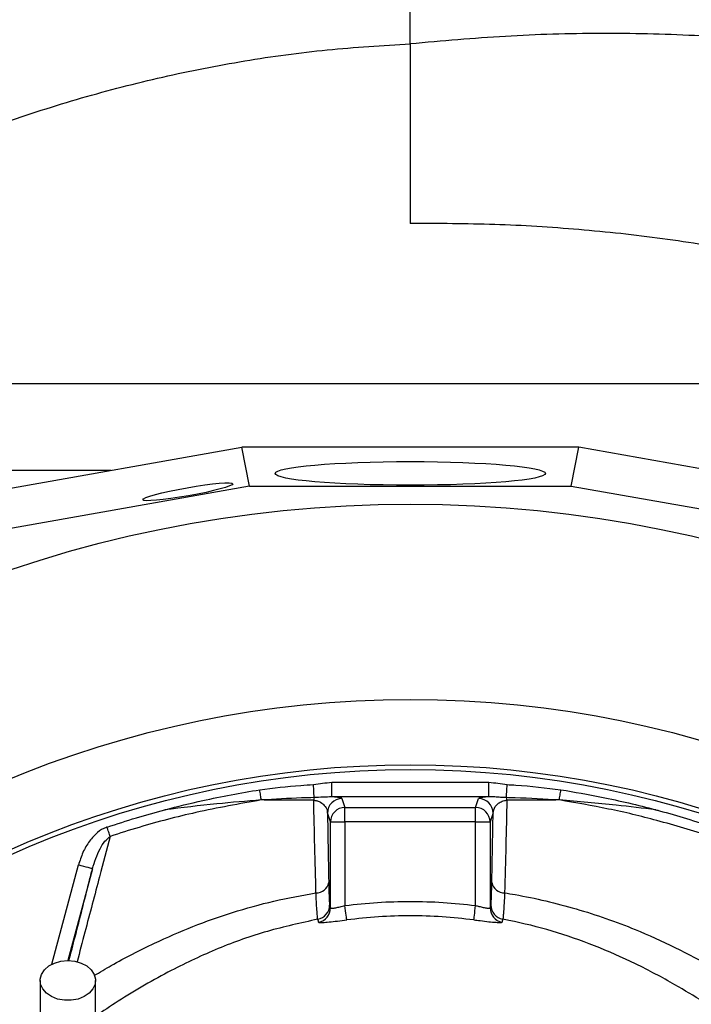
# Model space of a CAD drawing. Header units: millimetres. Extents: x 11 to 919, y 10 to 1899.
# Tile 20 of 23: x 319 to 458, y 1589 to 1793. Entities that reach past the tile are written whole.
import ezdxf

# ---------------------------------------------------------------- set-up
doc = ezdxf.new("R2010")
doc.units = ezdxf.units.MM

msp = doc.modelspace()

# ---------------------------------------------------------------- linework, layer by layer
at = {"color": 7, "linetype": 'Continuous', "lineweight": 25}
for p, q in [((399.71, 1787.99), (399.71, 1893.93)), ((399.71, 1787.99), (399.71, 1750.79)), ((257.1, 1717.65), (542.31, 1717.65)), ((309.45, 1694.65), (364.76, 1704.44)), ((366.37, 1696.39), (364.76, 1704.44)), ((434.66, 1704.44), (364.76, 1704.44)), ((433.05, 1696.39), (434.66, 1704.44)), ((489.97, 1694.65), (434.66, 1704.44)), ((257.1, 1699.65), (337.69, 1699.65)), ((337.57, 1699.62), (259.99, 1699.62)), ((366.37, 1696.39), (307.29, 1685.93)), ((366.37, 1696.39), (433.05, 1696.39)), ((433.05, 1696.39), (492.13, 1685.93)), ((383.43, 1632.01), (383.43, 1635.01)), ((383.43, 1635.01), (415.98, 1635.01)), ((415.98, 1632.01), (415.98, 1635.01)), ((415.98, 1632.01), (383.43, 1632.01)), ((385.54, 1631.65), (386.16, 1629.79)), ((413.26, 1629.79), (413.88, 1631.65)), ((383.16, 1626.8), (382.54, 1628.66)), ((386.16, 1626.8), (386.16, 1629.79)), ((386.16, 1629.79), (413.26, 1629.79)), ((413.26, 1626.8), (413.26, 1629.79)), ((416.88, 1628.66), (416.26, 1626.8)), ((383.16, 1626.8), (386.16, 1626.8)), ((383.16, 1608.98), (383.16, 1626.8)), ((386.16, 1626.8), (386.16, 1609.48)), ((413.26, 1626.8), (386.16, 1626.8)), ((413.26, 1609.48), (413.26, 1626.8)), ((413.26, 1626.8), (416.26, 1626.8)), ((416.26, 1626.8), (416.26, 1608.98)), ((382.99, 1609.58), (383.16, 1608.98)), ((416.26, 1608.98), (416.43, 1609.58))]:
    msp.add_line(p, q, dxfattribs=at)
at = {"color": 1, "linetype": 'Continuous', "lineweight": 25}
for p, q in [((325.41, 1597.34), (330.92, 1617.89)), ((333.82, 1617.11), (328.72, 1598.08))]:
    msp.add_line(p, q, dxfattribs=at)
at = {"color": 7, "linetype": 'Continuous', "lineweight": 25, "flags": 128}
for points in [[(379.77, 1631.84), (379.76, 1632.05), (379.75, 1632.3), (379.74, 1632.6), (379.72, 1632.94), (379.7, 1633.31), (379.68, 1633.71), (379.66, 1634.12), (379.64, 1634.54)], [(419.64, 1631.84), (419.66, 1632.05), (419.67, 1632.3), (419.68, 1632.6), (419.7, 1632.94), (419.72, 1633.31), (419.74, 1633.71), (419.76, 1634.12), (419.78, 1634.54)], [(368.82, 1631.35), (368.79, 1631.57), (368.75, 1631.8), (368.71, 1632.06), (368.66, 1632.33), (368.62, 1632.6), (368.57, 1632.89), (368.53, 1633.19), (368.48, 1633.48)], [(430.6, 1631.35), (430.64, 1631.57), (430.67, 1631.8), (430.71, 1632.06), (430.76, 1632.33), (430.8, 1632.6), (430.85, 1632.89), (430.89, 1633.19), (430.94, 1633.48)], [(337.48, 1623.81), (337.41, 1624.02), (337.34, 1624.23), (337.26, 1624.46), (337.18, 1624.71), (337.1, 1624.96), (337.02, 1625.21), (336.93, 1625.47), (336.84, 1625.74)], [(333.82, 1617.11), (333.75, 1617.13), (333.58, 1617.17), (333.31, 1617.25), (332.95, 1617.34), (332.51, 1617.46), (332.02, 1617.59), (331.48, 1617.74), (330.92, 1617.89)], [(386.54, 1606.51), (386.52, 1606.61), (386.5, 1606.8), (386.46, 1607.09), (386.42, 1607.46), (386.36, 1607.9), (386.3, 1608.39), (386.23, 1608.93), (386.16, 1609.48)], [(412.88, 1606.51), (412.89, 1606.61), (412.92, 1606.8), (412.96, 1607.09), (413, 1607.46), (413.06, 1607.9), (413.12, 1608.39), (413.19, 1608.93), (413.26, 1609.48)], [(328.71, 1598.08), (330.14, 1597.95), (331.48, 1597.57), (332.65, 1596.96), (333.56, 1596.17), (334.18, 1595.23), (334.45, 1594.21), (334.36, 1593.18), (333.91, 1592.2), (333.14, 1591.32), (332.09, 1590.61), (330.83, 1590.12), (329.43, 1589.86), (327.99, 1589.86), (326.59, 1590.12), (325.33, 1590.61), (324.28, 1591.32), (323.51, 1592.2), (323.06, 1593.18), (322.97, 1594.21), (323.24, 1595.23), (323.85, 1596.17), (324.77, 1596.96), (325.94, 1597.57), (327.28, 1597.95), (328.71, 1598.08)]]:
    msp.add_lwpolyline(points, dxfattribs=at)
at = {"color": 7, "linetype": 'Continuous', "lineweight": 25}
for radius in [258.01, 217.51, 204, 203]:
    msp.add_circle((399.71, 1434.65), radius, dxfattribs=at)
for centre, radius, start, end in [((384.47, 1630.74), 4.82, 166.7896, 173.1884), ((385.54, 1628.65), 3, 90.0265, 179.9041), ((413.88, 1628.65), 3, 0.096, 89.9746), ((414.95, 1630.74), 4.83, 6.813, 13.2107), ((386.16, 1626.79), 3, 90.0265, 179.904), ((413.26, 1626.79), 3, 0.096, 89.9735), ((380.23, 1614.73), 2.61, 268.3228, 349.7565), ((419.19, 1614.73), 2.61, 190.2398, 271.6741), ((379.99, 1609.59), 3, 280.4618, 359.9026), ((419.43, 1609.59), 3, 180.0974, 259.5382), ((380.16, 1608.99), 3, 280.448, 359.8716), ((419.26, 1608.99), 3, 180.1284, 259.552)]:
    msp.add_arc(centre, radius, start, end, dxfattribs=at)
for centre, major_axis, ratio in [((399.71, 1699.01), (28, 0), 0.087489), ((353.58, 1695.21), (9.35, 1.66), 0.089192)]:
    msp.add_ellipse(centre, major_axis=major_axis, ratio=ratio, dxfattribs=at)
for points, knots in [([(399.4, 1897.09), (378.93, 1894.97), (358.56, 1891.48), (328.36, 1884.18), (318.36, 1881.4), (298.51, 1875.16), (288.68, 1871.68), (259.74, 1860.22), (241.1, 1851.19), (205.4, 1830.59), (188.34, 1819.02), (156.04, 1793.46), (140.78, 1779.47), (112.4, 1749.33), (99.27, 1733.19), (75.56, 1699.16), (64.96, 1681.28), (46.51, 1644.27), (38.67, 1625.15), (25.87, 1586.03), (20.9, 1566.01), (13.9, 1525.34), (11.87, 1504.69), (11.25, 1478.69), (11.22, 1473.48), (11.37, 1463.06), (11.57, 1457.87), (12.47, 1442.35), (13.52, 1432.08), (17.94, 1401.55), (22.6, 1381.59), (41.39, 1323.5), (60.33, 1287.16), (97.53, 1238.34), (111.37, 1223.04), (141.49, 1194.92), (157.79, 1182.13), (175.05, 1170.84)], [0, 0, 0, 0, 0.0625, 0.0625, 0.09375, 0.09375, 0.125, 0.125, 0.1875, 0.1875, 0.25, 0.25, 0.3125, 0.3125, 0.375, 0.375, 0.4375, 0.4375, 0.5, 0.5, 0.5625, 0.5625, 0.625, 0.625, 0.640625, 0.640625, 0.65625, 0.65625, 0.6875, 0.6875, 0.75, 0.75, 0.875, 0.875, 0.9375, 0.9375, 1, 1, 1, 1]), ([(399.45, 1896.57), (391.35, 1895.6), (376.73, 1893.87), (355.77, 1890.05), (336.52, 1885.77), (317.46, 1880.64), (298.66, 1874.69), (281.21, 1868.29), (265.08, 1861.59), (250.25, 1854.74), (235.69, 1847.32), (221.42, 1839.34), (207.47, 1830.83), (193.86, 1821.78), (180.62, 1812.21), (167.75, 1802.14), (153.46, 1790.03), (138.02, 1775.64), (121.74, 1758.7), (106.43, 1740.9), (92.14, 1722.29), (78.92, 1702.94), (66.79, 1682.88), (55.79, 1662.19), (45.94, 1640.92), (37.29, 1619.14), (29.86, 1596.91), (23.67, 1574.3), (19.15, 1553.32), (15.98, 1534.09), (13.66, 1515.23), (12.09, 1494.78), (11.56, 1472.8), (12.26, 1451.46), (14.15, 1430.84), (17.09, 1410.99), (21.11, 1391.34), (26.22, 1371.95), (32.4, 1352.86), (39.6, 1334.18), (47.81, 1315.97), (57, 1298.27), (67.15, 1281.11), (78.25, 1264.54), (90.24, 1248.62), (102.9, 1233.58), (116.17, 1219.45), (129.96, 1206.22), (144.45, 1193.74), (159.52, 1181.98), (170.07, 1174.84), (175.34, 1171.28)], [0, 0, 0, 0, 0.024767, 0.044709, 0.06468, 0.084659, 0.104626, 0.124565, 0.141104, 0.15765, 0.174189, 0.190729, 0.207274, 0.223813, 0.240353, 0.256899, 0.273438, 0.297207, 0.320995, 0.344764, 0.368476, 0.392207, 0.415919, 0.439631, 0.46336, 0.487071, 0.510784, 0.534514, 0.558227, 0.575955, 0.593683, 0.615937, 0.638205, 0.660453, 0.680747, 0.701057, 0.721351, 0.741645, 0.761954, 0.782248, 0.80242, 0.822607, 0.842779, 0.862951, 0.883137, 0.903309, 0.922621, 0.941974, 0.961339, 0.98069, 1, 1, 1, 1]), ([(830.92, 1683.61), (826.54, 1689.86), (817.79, 1702.35), (803.68, 1720.35), (788.88, 1737.72), (773.36, 1754.39), (757.16, 1770.31), (740.28, 1785.43), (723.24, 1799.33), (706.12, 1812.05), (688.99, 1823.62), (671.36, 1834.39), (653.27, 1844.34), (634.73, 1853.41), (615.8, 1861.61), (596.52, 1868.9), (576.92, 1875.3), (557.06, 1880.79), (536.99, 1885.4), (516.75, 1889.13), (495.17, 1892.15), (472.27, 1894.3), (448.09, 1895.36), (423.88, 1895.36), (407.77, 1894.41), (399.71, 1893.93)], [0, 0, 0, 0, 0.045428, 0.090796, 0.136074, 0.181243, 0.226297, 0.271242, 0.31609, 0.357133, 0.39813, 0.439104, 0.480068, 0.521016, 0.561952, 0.602882, 0.643809, 0.684733, 0.725648, 0.766552, 0.807437, 0.855584, 0.903708, 0.951841, 1, 1, 1, 1]), ([(366.75, 1114.97), (360.71, 1115.17), (348.6, 1115.56), (330.5, 1117.32), (312.5, 1119.93), (294.67, 1123.45), (276.42, 1128.03), (257.8, 1133.8), (238.9, 1140.85), (220.39, 1148.95), (202.36, 1158.06), (184.89, 1168.14), (168.01, 1179.18), (151.78, 1191.19), (136.22, 1204.14), (121.39, 1217.97), (107.34, 1232.6), (94.15, 1247.96), (81.87, 1264), (70.53, 1280.72), (60.16, 1298.07), (50.76, 1316.01), (42.38, 1334.44), (35.05, 1353.28), (28.81, 1372.44), (23.71, 1391.89), (19.74, 1411.59), (16.84, 1431.51), (15.04, 1451.57), (14.3, 1471.66), (14.63, 1491.88), (16.02, 1512.2), (18.4, 1532.6), (21.78, 1552.88), (26.13, 1572.98), (31.44, 1592.82), (38.03, 1613.33), (46.08, 1634.45), (55.74, 1656.06), (66.62, 1677.12), (78.64, 1697.56), (91.77, 1717.25), (105.96, 1736.15), (121.21, 1754.18), (137.47, 1771.36), (154.69, 1787.63), (172.78, 1802.91), (191.67, 1817.15), (211.23, 1830.22), (231.4, 1842.11), (252.11, 1852.82), (272.91, 1862.16), (293.69, 1870.19), (314.37, 1877), (335.39, 1882.8), (356.66, 1887.57), (378.11, 1891.4), (392.51, 1893.1), (399.71, 1893.95)], [0, 0, 0, 0, 0.015344, 0.030717, 0.046101, 0.061474, 0.076817, 0.093822, 0.11088, 0.127964, 0.145049, 0.162107, 0.179112, 0.19618, 0.213301, 0.230451, 0.247601, 0.264725, 0.281794, 0.298835, 0.31593, 0.333053, 0.350177, 0.367273, 0.384315, 0.401262, 0.418258, 0.435282, 0.452311, 0.469316, 0.486269, 0.503595, 0.520961, 0.538349, 0.555737, 0.573103, 0.590429, 0.610383, 0.630401, 0.65045, 0.6705, 0.690517, 0.710471, 0.730408, 0.750408, 0.77044, 0.790471, 0.81047, 0.830407, 0.850115, 0.869838, 0.889546, 0.907917, 0.926329, 0.944765, 0.963204, 0.981624, 1, 1, 1, 1]), ([(390.26, 1127.36), (383.67, 1126.94), (370.51, 1126.11), (350.75, 1126.33), (331.08, 1127.61), (311.52, 1130.06), (292.11, 1133.65), (272.89, 1138.39), (253.88, 1144.27), (234.86, 1151.39), (215.89, 1159.78), (197.1, 1169.47), (178.87, 1180.31), (161.31, 1192.26), (144.49, 1205.29), (129.11, 1218.77), (115.12, 1232.52), (102.45, 1246.37), (90.56, 1260.85), (79.49, 1275.91), (69.33, 1291.42), (60.09, 1307.33), (51.74, 1323.59), (44.25, 1340.29), (37.59, 1357.49), (31.79, 1375.18), (26.88, 1393.34), (22.93, 1411.8), (19.96, 1430.52), (17.99, 1449.48), (17.04, 1468.61), (17.12, 1488.53), (18.18, 1509.14), (20.37, 1530.34), (23.62, 1551.36), (27.94, 1572.15), (33.31, 1592.69), (39.72, 1612.93), (47.17, 1632.83), (55.78, 1652.68), (65.59, 1672.4), (76.63, 1691.89), (88.7, 1710.78), (101.78, 1729.01), (115.83, 1746.51), (130.56, 1762.96), (145.86, 1778.37), (161.65, 1792.72), (178.13, 1806.24), (195.26, 1818.88), (213.02, 1830.64), (231.38, 1841.5), (250.29, 1851.43), (270.04, 1860.55), (290.62, 1868.78), (311.96, 1876), (333.62, 1882.15), (355.49, 1887.21), (377.52, 1891.26), (392.32, 1893.04), (399.71, 1893.93)], [0, 0, 0, 0, 0.016615, 0.033169, 0.049689, 0.066203, 0.08274, 0.099329, 0.115998, 0.132758, 0.150404, 0.168121, 0.185887, 0.203686, 0.221503, 0.239323, 0.255064, 0.270782, 0.286466, 0.302105, 0.317705, 0.333004, 0.348298, 0.3636, 0.378925, 0.394602, 0.410328, 0.426113, 0.441967, 0.4579, 0.473926, 0.490013, 0.507879, 0.525699, 0.543481, 0.561236, 0.578977, 0.596719, 0.614481, 0.632279, 0.650967, 0.669688, 0.68843, 0.707181, 0.725932, 0.744671, 0.762535, 0.780367, 0.798171, 0.815963, 0.83376, 0.851579, 0.869432, 0.88733, 0.906138, 0.925006, 0.943834, 0.962602, 0.981321, 1, 1, 1, 1]), ([(638.05, 1714.56), (634.33, 1718.23), (626.9, 1725.57), (614.9, 1735.65), (602.31, 1744.96), (589.08, 1753.41), (575.31, 1760.92), (561.07, 1767.51), (546.43, 1773.2), (531.36, 1778.04), (514.94, 1782.31), (497.14, 1785.82), (478.01, 1788.4), (458.63, 1789.89), (439.06, 1790.3), (419.38, 1789.76), (406.28, 1788.58), (399.71, 1787.99)], [0, 0, 0, 0, 0.060709, 0.121251, 0.181791, 0.242488, 0.303491, 0.363799, 0.424553, 0.48578, 0.547484, 0.621552, 0.696249, 0.771502, 0.847251, 0.923447, 1, 1, 1, 1]), ([(190.03, 1689.13), (190.29, 1689.39), (194.91, 1694.23), (204.17, 1703.36), (218.38, 1715.88), (233.24, 1727.57), (248.71, 1738.42), (264.79, 1748.37), (281.45, 1757.36), (298.18, 1765.1), (314.9, 1771.62), (331.49, 1776.94), (348.33, 1781.29), (365.34, 1784.62), (382.47, 1786.98), (393.96, 1787.65), (399.71, 1787.99)], [0, 0, 0, 0, 0.004624, 0.084449, 0.164082, 0.243592, 0.323088, 0.402617, 0.482224, 0.561952, 0.635206, 0.708651, 0.781817, 0.854673, 0.92735, 1, 1, 1, 1]), ([(551.63, 1716.42), (546.47, 1719.05), (536.12, 1724.31), (519.96, 1730.91), (503.38, 1736.59), (486.42, 1741.28), (469.27, 1744.99), (451.99, 1747.78), (434.65, 1749.65), (417.2, 1750.74), (405.54, 1750.77), (399.71, 1750.79)], [0, 0, 0, 0, 0.110334, 0.221174, 0.332489, 0.44425, 0.556432, 0.666957, 0.777766, 0.888809, 1, 1, 1, 1]), ([(368.48, 1633.48), (371.31, 1633.84), (375.02, 1634.3), (378.75, 1634.49), (379.64, 1634.54)], [0, 0, 0, 0, 0.76355, 1, 1, 1, 1]), ([(379.64, 1634.54), (380.27, 1634.65), (381.53, 1634.87), (382.8, 1634.96), (383.43, 1635.01)], [0, 0, 0, 0, 0.5011784, 1, 1, 1, 1]), ([(415.98, 1635.01), (416.62, 1634.96), (417.89, 1634.87), (419.15, 1634.65), (419.78, 1634.54)], [0, 0, 0, 0, 0.497982, 1, 1, 1, 1]), ([(419.78, 1634.54), (420.39, 1634.51), (424.12, 1634.32), (427.83, 1633.86), (430.94, 1633.48)], [0, 0, 0, 0, 0.162938, 1, 1, 1, 1]), ([(348.8, 1629.31), (348.82, 1629.32), (351.43, 1630.02), (357.95, 1631.62), (364.54, 1632.79), (368.48, 1633.48)], [0, 0, 0, 0, 0.002902, 0.4034, 1, 1, 1, 1]), ([(383.43, 1632.01), (382.84, 1631.98), (381.65, 1631.93), (380.4, 1631.87), (379.77, 1631.84)], [0, 0, 0, 0, 0.499039, 1, 1, 1, 1]), ([(385.54, 1631.65), (385.51, 1631.69), (385.44, 1631.75), (385.03, 1631.85), (384.38, 1631.94), (383.73, 1631.99), (383.43, 1632.01)], [0, 0, 0, 0, 0.241364, 0.507942, 0.781177, 1, 1, 1, 1]), ([(415.98, 1632.01), (415.53, 1631.97), (414.68, 1631.9), (414.04, 1631.78), (413.93, 1631.7), (413.88, 1631.65)], [0, 0, 0, 0, 0.357551, 0.673593, 1, 1, 1, 1]), ([(419.64, 1631.84), (419.23, 1631.85), (418.4, 1631.87), (417.21, 1631.99), (416.39, 1632), (415.98, 1632.01)], [0, 0, 0, 0, 0.325327, 0.65946, 1, 1, 1, 1]), ([(430.94, 1633.48), (433.75, 1633), (440.34, 1631.86), (446.87, 1630.31), (450.6, 1629.32), (450.62, 1629.31)], [0, 0, 0, 0, 0.424993, 0.997097, 1, 1, 1, 1]), ([(368.82, 1631.35), (364.29, 1630.55), (355.77, 1629.04), (345.35, 1626.31), (339.48, 1624.45), (337.48, 1623.81)], [0, 0, 0, 0, 0.42754, 0.804707, 1, 1, 1, 1]), ([(368.82, 1631.35), (365.74, 1631.1), (359.07, 1630.56), (352.4, 1629.75), (348.8, 1629.31)], [0, 0, 0, 0, 0.460907, 1, 1, 1, 1]), ([(379.77, 1631.84), (378.9, 1631.82), (375.25, 1631.73), (371.6, 1631.52), (368.82, 1631.35)], [0, 0, 0, 0, 0.2377726, 1, 1, 1, 1]), ([(379.68, 1631.31), (377.69, 1631.31), (374.06, 1631.33), (370.46, 1631.34), (368.82, 1631.35)], [0, 0, 0, 0, 0.546931, 1, 1, 1, 1]), ([(379.68, 1631.31), (379.85, 1631.29), (380.14, 1631.25), (380.64, 1631.11), (381.32, 1630.79), (382.07, 1630.11), (382.46, 1629.36), (382.52, 1628.83), (382.54, 1628.66)], [0, 0, 0, 0, 0.062871, 0.105692, 0.228994, 0.457719, 0.829412, 1, 1, 1, 1]), ([(416.88, 1628.66), (416.97, 1629.1), (417.1, 1629.79), (417.85, 1630.6), (418.54, 1631.02), (419.1, 1631.2), (419.45, 1631.28), (419.63, 1631.3), (419.74, 1631.31)], [0, 0, 0, 0, 0.448428, 0.694811, 0.856923, 0.932302, 0.960961, 1, 1, 1, 1]), ([(419.74, 1631.31), (419.66, 1628.18), (419.51, 1621.8), (419.35, 1615.38), (419.26, 1612.12)], [0, 0, 0, 0, 0.490816, 1, 1, 1, 1]), ([(430.6, 1631.35), (427.55, 1631.53), (423.9, 1631.74), (420.24, 1631.82), (419.64, 1631.84)], [0, 0, 0, 0, 0.83609, 1, 1, 1, 1]), ([(430.6, 1631.35), (428.63, 1631.34), (425.01, 1631.33), (421.38, 1631.31), (419.74, 1631.31)], [0, 0, 0, 0, 0.546812, 1, 1, 1, 1]), ([(461.94, 1623.81), (458.25, 1624.95), (451.27, 1627.11), (440.8, 1629.59), (434, 1630.76), (430.6, 1631.35)], [0, 0, 0, 0, 0.358678, 0.67891, 1, 1, 1, 1]), ([(450.62, 1629.31), (447.88, 1629.65), (441.21, 1630.47), (434.53, 1631.02), (430.6, 1631.35)], [0, 0, 0, 0, 0.410861, 1, 1, 1, 1]), ([(336.84, 1625.74), (338.86, 1626.39), (342.82, 1627.68), (346.83, 1628.78), (348.8, 1629.31)], [0, 0, 0, 0, 0.509875, 1, 1, 1, 1]), ([(382.54, 1628.66), (382.57, 1627.13), (382.65, 1622.34), (382.74, 1617.54), (382.8, 1614.27)], [0, 0, 0, 0, 0.319502, 1, 1, 1, 1]), ([(416.62, 1614.27), (416.68, 1617.54), (416.76, 1622.34), (416.85, 1627.13), (416.88, 1628.66)], [0, 0, 0, 0, 0.680488, 1, 1, 1, 1]), ([(450.62, 1629.31), (450.87, 1629.25), (454.89, 1628.18), (458.86, 1626.92), (462.58, 1625.74)], [0, 0, 0, 0, 0.063466, 1, 1, 1, 1]), ([(336.84, 1625.74), (336.77, 1625.71), (336.06, 1625.47), (334.71, 1624.61), (333.09, 1622.81), (331.75, 1620.51), (331.19, 1618.76), (330.92, 1617.89)], [0, 0, 0, 0, 0.021234, 0.221404, 0.461278, 0.730347, 1, 1, 1, 1]), ([(333.82, 1617.11), (334.27, 1618.52), (334.9, 1620.51), (336.24, 1622.76), (337.1, 1623.49), (337.48, 1623.81)], [0, 0, 0, 0, 0.571801, 0.808179, 1, 1, 1, 1]), ([(382.8, 1614.27), (382.82, 1613.62), (382.84, 1612.31), (382.89, 1610.9), (382.94, 1609.9), (382.97, 1609.69), (382.99, 1609.58)], [0, 0, 0, 0, 0.2463005, 0.5003766, 0.7462139, 1, 1, 1, 1]), ([(416.43, 1609.58), (416.45, 1609.69), (416.48, 1609.91), (416.53, 1610.91), (416.58, 1612.34), (416.6, 1613.62), (416.62, 1614.27)], [0, 0, 0, 0, 0.250968, 0.510432, 0.751557, 1, 1, 1, 1]), ([(380.53, 1606.64), (380.51, 1606.7), (380.49, 1606.87), (380.43, 1607.41), (380.4, 1607.77), (380.34, 1608.71), (380.3, 1609.27), (380.25, 1610.24), (380.23, 1610.59), (380.19, 1611.32), (380.17, 1611.71), (380.15, 1612.12)], [0, 0, 0, 0, 0.25, 0.25, 0.5, 0.5, 0.75, 0.75, 0.875, 0.875, 1, 1, 1, 1]), ([(419.26, 1612.12), (419.23, 1611.38), (419.15, 1609.88), (419.06, 1608.31), (418.97, 1607.24), (418.92, 1606.77), (418.89, 1606.67), (418.88, 1606.64)], [0, 0, 0, 0, 0.240947, 0.489138, 0.6995143, 0.9147502, 1, 1, 1, 1]), ([(419.26, 1612.12), (419.98, 1612), (424.98, 1611.17), (434.14, 1609), (445.19, 1605.16), (454.62, 1600.87), (462.62, 1596.67), (467.77, 1593.54), (470.34, 1591.98)], [0, 0, 0, 0, 0.039622, 0.274793, 0.50996, 0.673205, 0.836641, 1, 1, 1, 1]), ([(383.16, 1608.98), (383.17, 1608.96), (383.21, 1608.9), (383.56, 1608.9), (384.24, 1609.02), (385.15, 1609.22), (385.82, 1609.39), (386.16, 1609.48)], [0, 0, 0, 0, 0.129004, 0.341827, 0.558312, 0.778356, 1, 1, 1, 1]), ([(386.16, 1609.48), (390.66, 1610.05), (395.17, 1610.34), (404.24, 1610.34), (408.76, 1610.05), (413.26, 1609.48)], [0, 0, 0, 0, 0.5, 0.5, 1, 1, 1, 1]), ([(413.26, 1609.48), (413.48, 1609.42), (414.04, 1609.28), (414.87, 1609.08), (415.63, 1608.93), (416.15, 1608.88), (416.22, 1608.95), (416.26, 1608.98)], [0, 0, 0, 0, 0.146556, 0.363912, 0.576996, 0.788342, 1, 1, 1, 1]), ([(380.7, 1606.04), (380.67, 1606.17), (380.61, 1606.38), (380.56, 1606.57), (380.53, 1606.64)], [0, 0, 0, 0, 0.622568, 1, 1, 1, 1]), ([(380.7, 1606.04), (380.73, 1606.01), (380.81, 1605.95), (381.49, 1605.95), (382.8, 1606.07), (384.56, 1606.26), (385.88, 1606.43), (386.54, 1606.51)], [0, 0, 0, 0, 0.131286, 0.348065, 0.565989, 0.783593, 1, 1, 1, 1]), ([(412.88, 1606.51), (410.7, 1606.75), (406.32, 1607.23), (399.72, 1607.41), (393.11, 1607.23), (388.73, 1606.75), (386.54, 1606.51)], [0, 0, 0, 0, 0.249494, 0.5, 0.749493, 1, 1, 1, 1]), ([(412.88, 1606.51), (413.32, 1606.46), (414.4, 1606.32), (416.03, 1606.13), (417.49, 1605.99), (418.5, 1605.94), (418.64, 1606), (418.72, 1606.04)], [0, 0, 0, 0, 0.142907, 0.356678, 0.569775, 0.784346, 1, 1, 1, 1]), ([(418.88, 1606.64), (418.85, 1606.52), (418.79, 1606.33), (418.74, 1606.12), (418.72, 1606.04)], [0, 0, 0, 0, 0.622506, 1, 1, 1, 1]), ([(322.96, 1593.95), (322.96, 1591.4), (322.96, 1586.62), (322.96, 1579.99), (322.96, 1574.41), (322.96, 1569.87), (322.96, 1566.07), (322.96, 1562.66), (322.96, 1557.34), (322.96, 1550.19), (322.96, 1543.77), (322.96, 1539.69), (322.96, 1537.64), (322.96, 1535.78), (322.96, 1534.1), (322.96, 1532.61), (322.96, 1531.19), (322.96, 1529.7), (322.96, 1527.92), (322.96, 1525.84), (322.96, 1523.67), (322.96, 1521.59), (322.96, 1519.75), (322.96, 1518.2), (322.96, 1516.98), (322.96, 1516.36), (322.96, 1516.05)], [0, 0, 0, 0, 0.062857, 0.117478, 0.163866, 0.202026, 0.232379, 0.261107, 0.290264, 0.372436, 0.455366, 0.478905, 0.50143, 0.522617, 0.542456, 0.560944, 0.57808, 0.597073, 0.621342, 0.655528, 0.696622, 0.7447, 0.799798, 0.861791, 0.930552, 1, 1, 1, 1]), ([(334.46, 1516.05), (334.46, 1516.3), (334.46, 1516.81), (334.46, 1517.73), (334.46, 1518.86), (334.46, 1520.13), (334.46, 1521.53), (334.46, 1522.99), (334.46, 1524.43), (334.46, 1525.96), (334.46, 1527.72), (334.46, 1529.93), (334.46, 1532.53), (334.46, 1535.55), (334.46, 1539.34), (334.46, 1543.91), (334.46, 1549.19), (334.46, 1554.49), (334.46, 1559.12), (334.46, 1563.37), (334.46, 1567.61), (334.46, 1572.8), (334.46, 1578.97), (334.46, 1586.13), (334.46, 1591.24), (334.46, 1593.95)], [0, 0, 0, 0, 0.056362, 0.113449, 0.165144, 0.211458, 0.252283, 0.287577, 0.317355, 0.341646, 0.372028, 0.403704, 0.438115, 0.475176, 0.513, 0.565877, 0.618199, 0.667429, 0.713444, 0.742396, 0.778875, 0.822868, 0.874381, 0.933423, 1, 1, 1, 1])]:
    msp.add_open_spline(points, degree=3, knots=knots, dxfattribs=at)
msp.add_open_spline([(380.15, 1612.12), (379.99, 1618.54), (379.83, 1624.93), (379.68, 1631.31)], degree=3, dxfattribs=at)
at = {"color": 1, "linetype": 'Continuous', "lineweight": 25}
for points, knots in [([(337.48, 1623.81), (336.75, 1621.04), (335.04, 1614.57), (332.76, 1605.92), (331.16, 1599.86), (330.62, 1597.8)], [0, 0, 0, 0, 0.33065, 0.772869, 1, 1, 1, 1]), ([(328.92, 1597.98), (329.36, 1599.66), (330.81, 1605.3), (332.41, 1611.59), (333.59, 1616.21), (333.82, 1617.11)], [0, 0, 0, 0, 0.254293, 0.854051, 1, 1, 1, 1]), ([(334.18, 1594.98), (335.36, 1595.68), (339.41, 1598.09), (346.22, 1601.55), (354.6, 1605.24), (362.88, 1608.15), (371.4, 1610.53), (377.24, 1611.59), (380.15, 1612.12)], [0, 0, 0, 0, 0.08313, 0.286756, 0.463216, 0.639677, 0.819838, 1, 1, 1, 1]), ([(380.53, 1606.64), (377.03, 1605.87), (370.01, 1604.35), (359.83, 1600.74), (349.51, 1595.85), (341.06, 1591.04), (336.01, 1587.58), (334.46, 1586.52)], [0, 0, 0, 0, 0.212316, 0.425192, 0.637522, 0.888477, 1, 1, 1, 1]), ([(498.46, 1317.95), (499.6, 1318.91), (504.02, 1322.62), (510.99, 1329.89), (519.29, 1339.68), (526.76, 1350.23), (533.37, 1361.44), (539.07, 1373.27), (543.77, 1385.53), (547.43, 1398.14), (550, 1411.03), (551.47, 1424.12), (551.82, 1437.28), (551.03, 1450.35), (549.03, 1463.21), (545.94, 1475.81), (541.91, 1488.14), (536.89, 1500.63), (530.86, 1513.22), (523.7, 1525.79), (515.67, 1537.83), (506.98, 1549.06), (497.66, 1559.44), (487.82, 1568.99), (477.33, 1577.84), (466.26, 1585.93), (455.92, 1592.45), (446.45, 1597.51), (437.95, 1601.25), (429.18, 1604.29), (422.76, 1605.9), (419.31, 1606.56), (418.88, 1606.64)], [0, 0, 0, 0, 0.012243, 0.047476, 0.082711, 0.117825, 0.153727, 0.189755, 0.225782, 0.261682, 0.297698, 0.333847, 0.369988, 0.405992, 0.441442, 0.477007, 0.512617, 0.548131, 0.58774, 0.627448, 0.667153, 0.706756, 0.744251, 0.781887, 0.819565, 0.857192, 0.89468, 0.920099, 0.945599, 0.971072, 0.996452, 1, 1, 1, 1])]:
    msp.add_open_spline(points, degree=3, knots=knots, dxfattribs=at)

doc.saveas('drawing.dxf')
